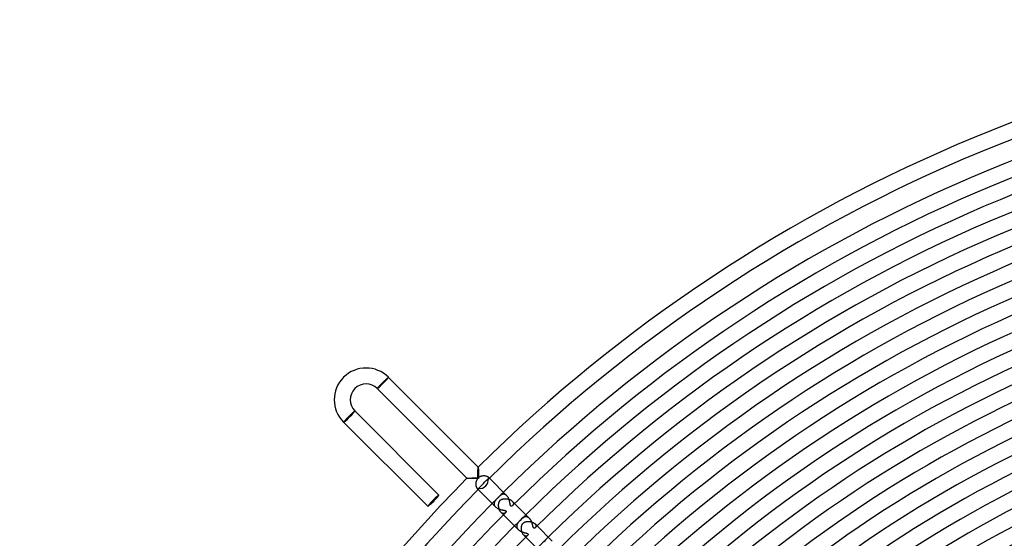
# Model space of a CAD drawing. Header units: millimetres. Extents: x -430 to 430, y -430 to 430.
# Tile 31 of 100: x -390 to -142, y 259 to 390. Entities that reach past the tile are written whole.
import ezdxf

# ---------------------------------------------------------------- set-up
doc = ezdxf.new("R2010")
doc.units = ezdxf.units.MM
doc.layers.add('HIDDEN', color=7, linetype='Continuous')
doc.layers.add('THICK', color=7, linetype='Continuous')

msp = doc.modelspace()

# ---------------------------------------------------------------- linework, layer by layer
at = {"layer": 'HIDDEN'}
for p, q in [((-298.89, 297.99), (-298.83, 298.05)), ((-298.83, 298.05), (-298.76, 298.11)), ((-298.76, 298.11), (-298.7, 298.18)), ((-298.7, 298.18), (-298.64, 298.24)), ((-298.64, 298.24), (-298.57, 298.31)), ((-298.57, 298.31), (-298.51, 298.38)), ((-298.51, 298.38), (-298.44, 298.44)), ((-298.44, 298.44), (-298.37, 298.51)), ((-298.37, 298.51), (-298.31, 298.58)), ((-298.31, 298.58), (-298.24, 298.64)), ((-298.24, 298.64), (-298.17, 298.71)), ((-298.17, 298.71), (-298.11, 298.77)), ((-298.11, 298.77), (-298.04, 298.84)), ((-298.04, 298.84), (-297.98, 298.9)), ((-297.98, 298.9), (-297.91, 298.96)), ((-297.91, 298.96), (-297.85, 299.03)), ((-297.85, 299.03), (-297.79, 299.09)), ((-297.79, 299.09), (-297.73, 299.14)), ((-297.73, 299.14), (-297.67, 299.2)), ((-297.67, 299.2), (-297.61, 299.25)), ((-297.61, 299.25), (-297.56, 299.31)), ((-297.56, 299.31), (-297.51, 299.36)), ((-297.51, 299.36), (-297.45, 299.41)), ((-297.45, 299.41), (-297.41, 299.45)), ((-297.41, 299.45), (-297.36, 299.5)), ((-297.36, 299.5), (-297.31, 299.54)), ((-297.31, 299.54), (-297.27, 299.58)), ((-297.27, 299.58), (-297.23, 299.61)), ((-297.23, 299.61), (-297.2, 299.65)), ((-297.2, 299.65), (-297.16, 299.68)), ((-297.16, 299.68), (-297.13, 299.7)), ((-297.13, 299.7), (-297.1, 299.73)), ((-297.1, 299.73), (-297.08, 299.75)), ((-297.08, 299.75), (-297.05, 299.77)), ((-297.05, 299.77), (-297.04, 299.78)), ((-297.04, 299.78), (-297.02, 299.8)), ((-297.02, 299.8), (-297.01, 299.81)), ((-297.01, 299.81), (-297, 299.81)), ((-297, 299.81), (-296.99, 299.81)), ((-296.99, 299.81), (-296.98, 299.81)), ((-299.81, 296.99), (-299.8, 297)), ((-299.81, 296.98), (-299.81, 296.99)), ((-299.81, 296.99), (-299.81, 296.99)), ((-299.8, 297.02), (-299.78, 297.03)), ((-299.8, 297), (-299.8, 297.02)), ((-299.78, 297.03), (-299.77, 297.05)), ((-299.77, 297.05), (-299.75, 297.07)), ((-299.75, 297.07), (-299.73, 297.09)), ((-299.73, 297.09), (-299.71, 297.12)), ((-299.71, 297.12), (-299.68, 297.15)), ((-299.68, 297.15), (-299.65, 297.18)), ((-299.65, 297.18), (-299.62, 297.22)), ((-299.62, 297.22), (-299.59, 297.25)), ((-299.59, 297.25), (-299.55, 297.29)), ((-299.55, 297.29), (-299.51, 297.34)), ((-299.51, 297.34), (-299.47, 297.38)), ((-299.47, 297.38), (-299.43, 297.43)), ((-299.43, 297.43), (-299.38, 297.48)), ((-299.38, 297.48), (-299.33, 297.53)), ((-299.33, 297.53), (-299.28, 297.58)), ((-299.28, 297.58), (-299.23, 297.63)), ((-299.23, 297.63), (-299.18, 297.69)), ((-299.18, 297.69), (-299.12, 297.75)), ((-299.12, 297.75), (-299.07, 297.8)), ((-299.07, 297.8), (-299.01, 297.86)), ((-299.01, 297.86), (-298.95, 297.93)), ((-298.95, 297.93), (-298.89, 297.99)), ((-306.29, 290.58), (-306.35, 290.53)), ((-306.24, 290.64), (-306.29, 290.58)), ((-306.18, 290.7), (-306.24, 290.64)), ((-306.12, 290.75), (-306.18, 290.7)), ((-306.07, 290.8), (-306.12, 290.75)), ((-306.02, 290.85), (-306.07, 290.8)), ((-305.96, 290.9), (-306.02, 290.85)), ((-305.92, 290.94), (-305.96, 290.9)), ((-305.87, 290.99), (-305.92, 290.94)), ((-305.82, 291.03), (-305.87, 290.99)), ((-305.78, 291.07), (-305.82, 291.03)), ((-305.74, 291.1), (-305.78, 291.07)), ((-305.7, 291.14), (-305.74, 291.1)), ((-305.67, 291.17), (-305.7, 291.14)), ((-305.64, 291.2), (-305.67, 291.17)), ((-305.61, 291.22), (-305.64, 291.2)), ((-305.58, 291.25), (-305.61, 291.22)), ((-305.56, 291.27), (-305.58, 291.25)), ((-305.54, 291.29), (-305.56, 291.27)), ((-305.52, 291.3), (-305.54, 291.29)), ((-305.5, 291.31), (-305.52, 291.3)), ((-305.49, 291.32), (-305.5, 291.31)), ((-305.48, 291.33), (-305.49, 291.32)), ((-305.47, 291.33), (-305.48, 291.33)), ((-305.47, 291.33), (-305.47, 291.33)), ((-308.29, 288.52), (-308.3, 288.51)), ((-308.3, 288.51), (-308.3, 288.5)), ((-308.3, 288.5), (-308.3, 288.5)), ((-308.28, 288.53), (-308.29, 288.52)), ((-308.27, 288.55), (-308.28, 288.53)), ((-308.26, 288.57), (-308.27, 288.55)), ((-308.24, 288.59), (-308.26, 288.57)), ((-308.22, 288.62), (-308.24, 288.59)), ((-308.19, 288.65), (-308.22, 288.62)), ((-308.16, 288.68), (-308.19, 288.65)), ((-308.13, 288.71), (-308.16, 288.68)), ((-308.1, 288.75), (-308.13, 288.71)), ((-308.07, 288.79), (-308.1, 288.75)), ((-308.03, 288.83), (-308.07, 288.79)), ((-307.99, 288.88), (-308.03, 288.83)), ((-307.94, 288.92), (-307.99, 288.88)), ((-307.9, 288.97), (-307.94, 288.92)), ((-307.85, 289.03), (-307.9, 288.97)), ((-307.8, 289.08), (-307.85, 289.03)), ((-307.74, 289.13), (-307.8, 289.08)), ((-307.69, 289.19), (-307.74, 289.13)), ((-307.63, 289.25), (-307.69, 289.19)), ((-307.58, 289.31), (-307.63, 289.25)), ((-307.52, 289.37), (-307.58, 289.31)), ((-307.45, 289.43), (-307.52, 289.37)), ((-307.39, 289.5), (-307.45, 289.43)), ((-307.33, 289.56), (-307.39, 289.5)), ((-307.26, 289.63), (-307.33, 289.56)), ((-307.2, 289.69), (-307.26, 289.63)), ((-307.13, 289.76), (-307.2, 289.69)), ((-307.07, 289.83), (-307.13, 289.76)), ((-307, 289.89), (-307.07, 289.83)), ((-306.93, 289.96), (-307, 289.89)), ((-306.87, 290.03), (-306.93, 289.96)), ((-306.8, 290.09), (-306.87, 290.03)), ((-306.73, 290.16), (-306.8, 290.09)), ((-306.67, 290.22), (-306.73, 290.16)), ((-306.61, 290.28), (-306.67, 290.22)), ((-306.54, 290.35), (-306.61, 290.28)), ((-306.48, 290.41), (-306.54, 290.35)), ((-306.42, 290.47), (-306.48, 290.41)), ((-306.35, 290.53), (-306.42, 290.47)), ((-274.43, 275.94), (-274.42, 276.09)), ((-274.43, 275.79), (-274.43, 275.94)), ((-274.43, 275.64), (-274.43, 275.79)), ((-274.42, 276.23), (-274.41, 276.37)), ((-274.42, 276.09), (-274.42, 276.23)), ((-274.41, 276.5), (-274.4, 276.62)), ((-274.41, 276.37), (-274.41, 276.5)), ((-274.4, 276.73), (-274.39, 276.84)), ((-274.4, 276.62), (-274.4, 276.73)), ((-274.39, 276.93), (-274.38, 277.01)), ((-274.39, 276.84), (-274.39, 276.93)), ((-274.38, 277.08), (-274.37, 277.13)), ((-274.38, 277.01), (-274.38, 277.08)), ((-274.37, 277.13), (-274.36, 277.16)), ((-274.36, 277.18), (-274.36, 277.18)), ((-274.36, 277.18), (-274.35, 277.18)), ((-274.36, 277.16), (-274.36, 277.18)), ((-274.35, 277.18), (-274.35, 277.18)), ((-274.35, 277.18), (-274.35, 277.18)), ((-274.35, 277.18), (-274.35, 277.18)), ((-274.35, 277.18), (-274.35, 277.18)), ((-277.18, 274.35), (-277.18, 274.36)), ((-277.18, 274.36), (-277.18, 274.36)), ((-277.18, 274.36), (-277.17, 274.36)), ((-277.18, 274.35), (-277.18, 274.35)), ((-277.18, 274.35), (-277.18, 274.35)), ((-277.18, 274.35), (-277.18, 274.35)), ((-277.18, 274.35), (-277.18, 274.35)), ((-277.17, 274.36), (-277.14, 274.37)), ((-277.14, 274.37), (-277.1, 274.37)), ((-277.1, 274.37), (-277.05, 274.38)), ((-277.05, 274.38), (-276.98, 274.39)), ((-276.98, 274.39), (-276.91, 274.39)), ((-276.91, 274.39), (-276.82, 274.4)), ((-276.82, 274.4), (-276.73, 274.4)), ((-276.73, 274.4), (-276.63, 274.4)), ((-276.63, 274.4), (-276.52, 274.41)), ((-276.52, 274.41), (-276.41, 274.41)), ((-276.41, 274.41), (-276.29, 274.42)), ((-276.29, 274.42), (-276.17, 274.42)), ((-276.17, 274.42), (-276.04, 274.42)), ((-276.04, 274.42), (-275.91, 274.43)), ((-275.91, 274.43), (-275.78, 274.43)), ((-275.78, 274.43), (-275.64, 274.43)), ((-275.64, 274.43), (-275.5, 274.43)), ((-275.5, 274.43), (-275.36, 274.43)), ((-275.36, 274.43), (-275.21, 274.44)), ((-275.21, 274.44), (-275.06, 274.44)), ((-275.06, 274.44), (-274.91, 274.44)), ((-274.94, 273.22), (-274.95, 273.09)), ((-274.92, 273.34), (-274.94, 273.22)), ((-274.89, 273.47), (-274.92, 273.34)), ((-274.91, 274.44), (-274.75, 274.44)), ((-274.86, 273.59), (-274.89, 273.47)), ((-274.82, 273.71), (-274.86, 273.59)), ((-274.78, 273.83), (-274.82, 273.71)), ((-274.72, 273.95), (-274.78, 273.83)), ((-274.75, 274.44), (-274.6, 274.44)), ((-274.65, 274.07), (-274.72, 273.95)), ((-274.58, 274.18), (-274.65, 274.07)), ((-274.6, 274.44), (-274.44, 274.44)), ((-274.49, 274.29), (-274.58, 274.18)), ((-274.4, 274.4), (-274.49, 274.29)), ((-274.44, 275.31), (-274.43, 275.48)), ((-274.44, 275.14), (-274.44, 275.31)), ((-274.44, 274.97), (-274.44, 275.14)), ((-274.44, 274.8), (-274.44, 274.97)), ((-274.44, 274.62), (-274.44, 274.8)), ((-274.44, 274.44), (-274.44, 274.62)), ((-274.43, 275.48), (-274.43, 275.64)), ((-274.3, 274.49), (-274.4, 274.4)), ((-274.19, 274.57), (-274.3, 274.49)), ((-274.08, 274.65), (-274.19, 274.57)), ((-273.96, 274.71), (-274.08, 274.65)), ((-273.84, 274.77), (-273.96, 274.71)), ((-273.72, 274.82), (-273.84, 274.77)), ((-273.59, 274.86), (-273.72, 274.82)), ((-273.46, 274.9), (-273.59, 274.86)), ((-273.33, 274.92), (-273.46, 274.9)), ((-273.2, 274.94), (-273.33, 274.92)), ((-273.07, 274.95), (-273.2, 274.94)), ((-272.93, 274.95), (-273.07, 274.95)), ((-272.8, 274.95), (-272.93, 274.95)), ((-272.68, 274.94), (-272.8, 274.95)), ((-272.55, 274.92), (-272.68, 274.94)), ((-272.43, 274.9), (-272.55, 274.92)), ((-272.32, 274.87), (-272.43, 274.9)), ((-272.21, 274.84), (-272.32, 274.87)), ((-272.11, 274.8), (-272.21, 274.84)), ((-272.01, 274.76), (-272.11, 274.8)), ((-271.93, 274.71), (-272.01, 274.76)), ((-271.85, 274.66), (-271.93, 274.71)), ((-271.79, 274.61), (-271.85, 274.66)), ((-271.74, 274.56), (-271.79, 274.61)), ((-271.69, 274.51), (-271.74, 274.56)), ((-271.53, 274.35), (-271.74, 274.56)), ((-271.65, 274.46), (-271.69, 274.51)), ((-271.63, 274.42), (-271.65, 274.46)), ((-271.64, 274.24), (-271.62, 274.27)), ((-271.61, 274.37), (-271.63, 274.42)), ((-271.62, 274.27), (-271.61, 274.3)), ((-271.61, 274.33), (-271.61, 274.37)), ((-271.61, 274.3), (-271.61, 274.33)), ((-274.95, 273.09), (-274.95, 272.97)), ((-274.95, 272.97), (-274.95, 272.85)), ((-274.95, 272.85), (-274.94, 272.72)), ((-274.94, 272.72), (-274.93, 272.61)), ((-274.93, 272.61), (-274.91, 272.49)), ((-274.91, 272.49), (-274.89, 272.38)), ((-274.89, 272.38), (-274.86, 272.27)), ((-274.86, 272.27), (-274.83, 272.17)), ((-274.83, 272.17), (-274.79, 272.08)), ((-274.79, 272.08), (-274.75, 271.99)), ((-274.75, 271.99), (-274.7, 271.92)), ((-274.7, 271.92), (-274.66, 271.85)), ((-274.66, 271.85), (-274.61, 271.79)), ((-274.61, 271.79), (-274.56, 271.74)), ((-274.56, 271.74), (-274.51, 271.69)), ((-274.35, 271.53), (-274.56, 271.74)), ((-274.51, 271.69), (-274.46, 271.65)), ((-274.46, 271.65), (-274.42, 271.63)), ((-274.42, 271.63), (-274.37, 271.61)), ((-274.37, 271.61), (-274.33, 271.61)), ((-274.33, 271.61), (-274.3, 271.61)), ((-274.3, 271.61), (-274.27, 271.62)), ((-274.27, 271.62), (-274.24, 271.64)), ((-270.31, 268.22), (-270.33, 268.12)), ((-270.28, 268.31), (-270.31, 268.22)), ((-270.25, 268.4), (-270.28, 268.31)), ((-270.21, 268.49), (-270.25, 268.4)), ((-270.16, 268.57), (-270.21, 268.49)), ((-270.11, 268.65), (-270.16, 268.57)), ((-270.05, 268.73), (-270.11, 268.65)), ((-269.99, 268.8), (-270.05, 268.73)), ((-269.93, 268.87), (-269.99, 268.8)), ((-269.87, 268.94), (-269.93, 268.87)), ((-269.8, 269.01), (-269.87, 268.94)), ((-269.73, 269.08), (-269.8, 269.01)), ((-269.7, 269.11), (-269.73, 269.08)), ((-269.67, 269.14), (-269.7, 269.11)), ((-269.64, 269.18), (-269.67, 269.14)), ((-269.61, 269.21), (-269.64, 269.18)), ((-269.57, 269.24), (-269.61, 269.21)), ((-269.54, 269.27), (-269.57, 269.24)), ((-269.51, 269.31), (-269.54, 269.27)), ((-269.47, 269.34), (-269.51, 269.31)), ((-269.44, 269.37), (-269.47, 269.34)), ((-269.41, 269.41), (-269.44, 269.37)), ((-269.38, 269.43), (-269.41, 269.41)), ((-269.35, 269.46), (-269.38, 269.43)), ((-269.32, 269.49), (-269.35, 269.46)), ((-269.29, 269.52), (-269.32, 269.49)), ((-269.26, 269.55), (-269.29, 269.52)), ((-269.23, 269.58), (-269.26, 269.55)), ((-269.2, 269.62), (-269.23, 269.58)), ((-269.16, 269.65), (-269.2, 269.62)), ((-269.12, 269.69), (-269.16, 269.65)), ((-269.15, 268.12), (-269.13, 268.21)), ((-269.13, 268.21), (-269.1, 268.3)), ((-269.08, 269.73), (-269.12, 269.69)), ((-269.1, 268.3), (-269.06, 268.39)), ((-269, 269.81), (-269.08, 269.73)), ((-269.06, 268.39), (-269.02, 268.48)), ((-269.02, 268.48), (-268.98, 268.57)), ((-268.92, 269.89), (-269, 269.81)), ((-268.98, 268.57), (-268.93, 268.65)), ((-268.93, 268.65), (-268.87, 268.73)), ((-268.84, 269.96), (-268.92, 269.89)), ((-268.87, 268.73), (-268.8, 268.8)), ((-268.75, 270.03), (-268.84, 269.96)), ((-268.8, 268.8), (-268.73, 268.87)), ((-268.66, 270.1), (-268.75, 270.03)), ((-268.73, 268.87), (-268.64, 268.93)), ((-268.57, 270.16), (-268.66, 270.1)), ((-268.64, 268.93), (-268.56, 268.99)), ((-268.47, 270.21), (-268.57, 270.16)), ((-268.56, 268.99), (-268.47, 269.03)), ((-268.38, 270.26), (-268.47, 270.21)), ((-268.47, 269.03), (-268.37, 269.07)), ((-268.28, 270.29), (-268.38, 270.26)), ((-268.37, 269.07), (-268.28, 269.11)), ((-268.18, 270.32), (-268.28, 270.29)), ((-268.28, 269.11), (-268.18, 269.13)), ((-268.08, 270.34), (-268.18, 270.32)), ((-268.18, 269.13), (-268.08, 269.16)), ((-267.97, 270.35), (-268.08, 270.34)), ((-268.08, 269.16), (-267.98, 269.18)), ((-267.98, 269.18), (-267.87, 269.19)), ((-267.87, 270.34), (-267.97, 270.35)), ((-267.76, 270.32), (-267.87, 270.34)), ((-267.87, 269.19), (-267.76, 269.2)), ((-267.65, 270.3), (-267.76, 270.32)), ((-267.76, 269.2), (-267.65, 269.21)), ((-267.55, 270.26), (-267.65, 270.3)), ((-267.65, 269.21), (-267.53, 269.21)), ((-267.44, 270.2), (-267.55, 270.26)), ((-267.53, 269.21), (-267.41, 269.21)), ((-267.34, 270.14), (-267.44, 270.2)), ((-267.41, 269.21), (-267.29, 269.2)), ((-267.24, 270.06), (-267.34, 270.14)), ((-267.29, 269.2), (-267.16, 269.19)), ((-267.14, 269.97), (-267.24, 270.06)), ((-267.16, 269.19), (-267.04, 269.17)), ((-267.04, 269.17), (-266.92, 269.15)), ((-266.92, 269.15), (-266.8, 269.12)), ((-266.8, 269.12), (-266.68, 269.09)), ((-266.68, 269.09), (-266.56, 269.06)), ((-266.56, 269.06), (-266.44, 269.01)), ((-266.44, 269.01), (-266.33, 268.97)), ((-266.33, 268.97), (-266.22, 268.92)), ((-266.22, 268.92), (-266.12, 268.86)), ((-266.12, 268.86), (-266.02, 268.8)), ((-266.02, 268.8), (-265.93, 268.73)), ((-265.93, 268.73), (-265.84, 268.67)), ((-265.84, 268.67), (-265.77, 268.6)), ((-265.77, 268.6), (-265.7, 268.52)), ((-265.16, 267.99), (-265.77, 268.6)), ((-265.7, 268.52), (-265.64, 268.44)), ((-265.64, 268.44), (-265.58, 268.36)), ((-265.58, 268.36), (-265.54, 268.28)), ((-265.54, 268.28), (-265.51, 268.2)), ((-265.51, 268.2), (-265.49, 268.12)), ((-270.33, 268.12), (-270.34, 268.03)), ((-270.34, 268.03), (-270.34, 267.93)), ((-270.34, 267.93), (-270.34, 267.83)), ((-270.34, 267.83), (-270.32, 267.73)), ((-270.32, 267.73), (-270.29, 267.63)), ((-270.29, 267.63), (-270.25, 267.53)), ((-270.25, 267.53), (-270.2, 267.43)), ((-270.2, 267.43), (-270.13, 267.33)), ((-270.13, 267.33), (-270.06, 267.23)), ((-270.06, 267.23), (-269.97, 267.14)), ((-269.21, 267.72), (-269.2, 267.83)), ((-269.21, 267.61), (-269.21, 267.72)), ((-269.21, 267.5), (-269.21, 267.61)), ((-269.21, 267.39), (-269.21, 267.5)), ((-269.2, 267.27), (-269.21, 267.39)), ((-269.2, 267.83), (-269.18, 267.93)), ((-269.19, 267.16), (-269.2, 267.27)), ((-269.17, 267.04), (-269.19, 267.16)), ((-269.18, 267.93), (-269.17, 268.03)), ((-269.17, 268.03), (-269.15, 268.12)), ((-269.15, 266.93), (-269.17, 267.04)), ((-269.13, 266.81), (-269.15, 266.93)), ((-269.1, 266.7), (-269.13, 266.81)), ((-269.07, 266.59), (-269.1, 266.7)), ((-269.03, 266.48), (-269.07, 266.59)), ((-268.99, 266.38), (-269.03, 266.48)), ((-268.94, 266.27), (-268.99, 266.38)), ((-268.89, 266.18), (-268.94, 266.27)), ((-268.84, 266.08), (-268.89, 266.18)), ((-268.78, 265.99), (-268.84, 266.08)), ((-268.72, 265.91), (-268.78, 265.99)), ((-268.66, 265.84), (-268.72, 265.91)), ((-268.6, 265.77), (-268.66, 265.84)), ((-268.53, 265.7), (-268.6, 265.77)), ((-267.99, 265.16), (-268.6, 265.77)), ((-265.64, 267.52), (-265.68, 267.47)), ((-265.6, 267.57), (-265.64, 267.52)), ((-265.56, 267.63), (-265.6, 267.57)), ((-265.53, 267.69), (-265.56, 267.63)), ((-265.51, 267.76), (-265.53, 267.69)), ((-265.49, 267.83), (-265.51, 267.76)), ((-265.49, 268.12), (-265.48, 268.05)), ((-265.48, 267.9), (-265.49, 267.83)), ((-265.48, 268.05), (-265.47, 267.97)), ((-265.47, 267.97), (-265.48, 267.9)), ((-268.46, 265.65), (-268.53, 265.7)), ((-268.38, 265.6), (-268.46, 265.65)), ((-268.31, 265.56), (-268.38, 265.6)), ((-268.24, 265.53), (-268.31, 265.56)), ((-268.17, 265.5), (-268.24, 265.53)), ((-268.1, 265.49), (-268.17, 265.5)), ((-268.03, 265.48), (-268.1, 265.49)), ((-267.97, 265.47), (-268.03, 265.48)), ((-267.9, 265.48), (-267.97, 265.47)), ((-267.84, 265.48), (-267.9, 265.48)), ((-267.78, 265.5), (-267.84, 265.48)), ((-267.72, 265.52), (-267.78, 265.5)), ((-267.66, 265.55), (-267.72, 265.52)), ((-267.61, 265.57), (-267.66, 265.55)), ((-267.56, 265.61), (-267.61, 265.57)), ((-267.52, 265.64), (-267.56, 265.61)), ((-267.47, 265.68), (-267.52, 265.64)), ((-264.21, 263.27), (-264.27, 263.19)), ((-264.14, 263.34), (-264.21, 263.27)), ((-264.07, 263.42), (-264.14, 263.34)), ((-263.99, 263.5), (-264.07, 263.42)), ((-263.91, 263.58), (-263.99, 263.5)), ((-263.83, 263.67), (-263.91, 263.58)), ((-263.75, 263.75), (-263.83, 263.67)), ((-263.68, 263.82), (-263.75, 263.75)), ((-263.61, 263.89), (-263.68, 263.82)), ((-263.53, 263.96), (-263.61, 263.89)), ((-263.46, 264.03), (-263.53, 263.96)), ((-263.39, 264.09), (-263.46, 264.03)), ((-263.32, 264.16), (-263.39, 264.09)), ((-263.25, 264.22), (-263.32, 264.16)), ((-263.19, 264.27), (-263.25, 264.22)), ((-263.12, 264.32), (-263.19, 264.27)), ((-263.05, 264.37), (-263.12, 264.32)), ((-262.98, 264.42), (-263.05, 264.37)), ((-262.9, 264.47), (-262.98, 264.42)), ((-262.83, 264.51), (-262.9, 264.47)), ((-262.75, 264.54), (-262.83, 264.51)), ((-262.77, 263.22), (-262.68, 263.27)), ((-262.67, 264.57), (-262.75, 264.54)), ((-262.68, 263.27), (-262.58, 263.31)), ((-262.59, 264.6), (-262.67, 264.57)), ((-262.51, 264.62), (-262.59, 264.6)), ((-262.58, 263.31), (-262.48, 263.35)), ((-262.42, 264.63), (-262.51, 264.62)), ((-262.48, 263.35), (-262.38, 263.38)), ((-262.34, 264.64), (-262.42, 264.63)), ((-262.38, 263.38), (-262.28, 263.41)), ((-262.26, 264.64), (-262.34, 264.64)), ((-262.28, 263.41), (-262.17, 263.43)), ((-262.17, 264.64), (-262.26, 264.64)), ((-262.09, 264.62), (-262.17, 264.64)), ((-262.17, 263.43), (-262.06, 263.44)), ((-262, 264.6), (-262.09, 264.62)), ((-262.06, 263.44), (-261.95, 263.46)), ((-261.91, 264.58), (-262, 264.6)), ((-261.95, 263.46), (-261.83, 263.46)), ((-261.83, 264.54), (-261.91, 264.58)), ((-261.74, 264.5), (-261.83, 264.54)), ((-261.83, 263.46), (-261.71, 263.46)), ((-261.66, 264.45), (-261.74, 264.5)), ((-261.71, 263.46), (-261.59, 263.46)), ((-261.58, 264.39), (-261.66, 264.45)), ((-261.59, 263.46), (-261.47, 263.45)), ((-261.5, 264.32), (-261.58, 264.39)), ((-261.42, 264.25), (-261.5, 264.32)), ((-261.47, 263.45), (-261.36, 263.44)), ((-261.36, 263.44), (-261.24, 263.42)), ((-261.24, 263.42), (-261.12, 263.4)), ((-261.12, 263.4), (-261, 263.38)), ((-261, 263.38), (-260.89, 263.35)), ((-260.89, 263.35), (-260.78, 263.31)), ((-260.78, 263.31), (-260.67, 263.27)), ((-260.67, 263.27), (-260.57, 263.23)), ((-264.63, 262.44), (-264.64, 262.34)), ((-264.64, 262.34), (-264.64, 262.25)), ((-264.64, 262.25), (-264.64, 262.16)), ((-264.64, 262.16), (-264.62, 262.06)), ((-264.62, 262.53), (-264.63, 262.44)), ((-264.59, 262.62), (-264.62, 262.53)), ((-264.62, 262.06), (-264.59, 261.97)), ((-264.56, 262.7), (-264.59, 262.62)), ((-264.59, 261.97), (-264.56, 261.87)), ((-264.52, 262.79), (-264.56, 262.7)), ((-264.56, 261.87), (-264.52, 261.78)), ((-264.48, 262.87), (-264.52, 262.79)), ((-264.52, 261.78), (-264.46, 261.68)), ((-264.44, 262.95), (-264.48, 262.87)), ((-264.46, 261.68), (-264.4, 261.59)), ((-264.38, 263.03), (-264.44, 262.95)), ((-264.4, 261.59), (-264.33, 261.5)), ((-264.33, 263.11), (-264.38, 263.03)), ((-264.27, 263.19), (-264.33, 263.11)), ((-264.33, 261.5), (-264.25, 261.42)), ((-263.46, 261.86), (-263.45, 261.97)), ((-263.46, 261.75), (-263.46, 261.86)), ((-263.46, 261.63), (-263.46, 261.75)), ((-263.46, 261.51), (-263.46, 261.63)), ((-263.45, 261.39), (-263.46, 261.51)), ((-263.45, 261.97), (-263.44, 262.08)), ((-263.43, 261.27), (-263.45, 261.39)), ((-263.44, 262.08), (-263.42, 262.19)), ((-263.41, 261.16), (-263.43, 261.27)), ((-263.42, 262.19), (-263.4, 262.29)), ((-263.38, 261.04), (-263.41, 261.16)), ((-263.4, 262.29), (-263.38, 262.39)), ((-263.38, 262.39), (-263.35, 262.49)), ((-263.35, 260.92), (-263.38, 261.04)), ((-263.35, 262.49), (-263.31, 262.59)), ((-263.32, 260.81), (-263.35, 260.92)), ((-263.28, 260.69), (-263.32, 260.81)), ((-263.31, 262.59), (-263.26, 262.68)), ((-263.26, 262.68), (-263.21, 262.78)), ((-263.21, 262.78), (-263.16, 262.86)), ((-263.16, 262.86), (-263.09, 262.95)), ((-263.09, 262.95), (-263.02, 263.02)), ((-263.02, 263.02), (-262.94, 263.1)), ((-262.94, 263.1), (-262.86, 263.16)), ((-262.86, 263.16), (-262.77, 263.22)), ((-260.57, 263.23), (-260.47, 263.18)), ((-260.47, 263.18), (-260.37, 263.12)), ((-260.37, 263.12), (-260.28, 263.07)), ((-260.28, 263.07), (-260.2, 263.01)), ((-260.2, 263.01), (-260.12, 262.95)), ((-260.12, 262.95), (-260.05, 262.88)), ((-260.05, 262.88), (-259.99, 262.81)), ((-259.5, 262.33), (-260.05, 262.88)), ((-259.99, 262.81), (-259.93, 262.74)), ((-259.91, 261.93), (-259.95, 261.9)), ((-259.93, 262.74), (-259.89, 262.67)), ((-259.88, 261.98), (-259.91, 261.93)), ((-259.89, 262.67), (-259.85, 262.6)), ((-259.85, 262.03), (-259.88, 261.98)), ((-259.85, 262.6), (-259.82, 262.53)), ((-259.82, 262.08), (-259.85, 262.03)), ((-259.82, 262.53), (-259.8, 262.46)), ((-259.8, 262.14), (-259.82, 262.08)), ((-259.8, 262.46), (-259.79, 262.39)), ((-259.79, 262.19), (-259.8, 262.14)), ((-259.79, 262.39), (-259.78, 262.32)), ((-259.78, 262.26), (-259.79, 262.19)), ((-259.78, 262.32), (-259.78, 262.26)), ((-263.23, 260.59), (-263.28, 260.69)), ((-263.18, 260.48), (-263.23, 260.59)), ((-263.13, 260.38), (-263.18, 260.48)), ((-263.07, 260.29), (-263.13, 260.38)), ((-263.01, 260.2), (-263.07, 260.29)), ((-262.95, 260.13), (-263.01, 260.2)), ((-262.88, 260.05), (-262.95, 260.13)), ((-262.81, 259.99), (-262.88, 260.05)), ((-262.33, 259.5), (-262.88, 260.05)), ((-262.74, 259.93), (-262.81, 259.99)), ((-262.67, 259.89), (-262.74, 259.93)), ((-262.6, 259.85), (-262.67, 259.89)), ((-262.53, 259.82), (-262.6, 259.85)), ((-262.46, 259.8), (-262.53, 259.82)), ((-262.39, 259.79), (-262.46, 259.8)), ((-262.32, 259.78), (-262.39, 259.79)), ((-262.26, 259.78), (-262.32, 259.78)), ((-262.19, 259.79), (-262.26, 259.78)), ((-262.13, 259.8), (-262.19, 259.79)), ((-262.08, 259.82), (-262.13, 259.8)), ((-262.03, 259.85), (-262.08, 259.82)), ((-261.98, 259.88), (-262.03, 259.85)), ((-261.93, 259.91), (-261.98, 259.88)), ((-261.9, 259.95), (-261.93, 259.91))]:
    msp.add_line(p, q, dxfattribs=at)
for radius, start, end in [(381, 134.6992, 134.9309), (381, 135.0691, 135.3008), (373, 134.6928, 135.3072), (365, 134.686, 135.314)]:
    msp.add_arc((0, 0), radius, start, end, dxfattribs=at)
for start_param, end_param in [(-1.570796, 0), (3.141593, 4.712389)]:
    msp.add_ellipse((-285.67, 268.7), major_axis=(-1.41, -1.41), ratio=0.066519, start_param=start_param, end_param=end_param, dxfattribs=at)
at = {"layer": 'THICK'}
for p, q in [((-296.98, 299.81), (-299.81, 296.98)), ((-296.98, 299.81), (-274.35, 277.18)), ((-299.81, 296.98), (-277.18, 274.35)), ((-305.47, 291.33), (-308.3, 288.5)), ((-305.47, 291.33), (-284.26, 270.11)), ((-308.3, 288.5), (-287.09, 267.29)), ((-274.35, 277.18), (-274.35, 277.17)), ((-274.35, 277.17), (-274.34, 277.14)), ((-274.34, 277.14), (-274.33, 277.09)), ((-274.33, 277.09), (-274.33, 277.03)), ((-274.33, 277.03), (-274.32, 276.96)), ((-274.32, 276.96), (-274.32, 276.88)), ((-274.32, 276.88), (-274.31, 276.78)), ((-274.31, 276.78), (-274.31, 276.68)), ((-274.31, 276.68), (-274.3, 276.57)), ((-274.3, 276.57), (-274.3, 276.45)), ((-274.3, 276.45), (-274.3, 276.32)), ((-274.3, 276.32), (-274.29, 276.19)), ((-274.29, 276.19), (-274.29, 276.06)), ((-274.29, 276.06), (-274.29, 275.92)), ((-274.29, 275.92), (-274.28, 275.78)), ((-274.28, 275.78), (-274.28, 275.64)), ((-277.17, 274.35), (-277.18, 274.35)), ((-277.14, 274.34), (-277.17, 274.35)), ((-277.09, 274.33), (-277.14, 274.34)), ((-277.03, 274.33), (-277.09, 274.33)), ((-276.96, 274.32), (-277.03, 274.33)), ((-276.88, 274.32), (-276.96, 274.32)), ((-276.78, 274.31), (-276.88, 274.32)), ((-276.68, 274.31), (-276.78, 274.31)), ((-276.57, 274.3), (-276.68, 274.31)), ((-276.45, 274.3), (-276.57, 274.3)), ((-276.32, 274.3), (-276.45, 274.3)), ((-276.19, 274.29), (-276.32, 274.3)), ((-276.06, 274.29), (-276.19, 274.29)), ((-275.92, 274.29), (-276.06, 274.29)), ((-275.78, 274.28), (-275.92, 274.29)), ((-275.64, 274.28), (-275.78, 274.28)), ((-275.49, 274.28), (-275.64, 274.28)), ((-275.34, 274.28), (-275.49, 274.28)), ((-275.19, 274.28), (-275.34, 274.28)), ((-275.04, 274.28), (-275.19, 274.28)), ((-274.89, 274.28), (-275.04, 274.28)), ((-274.73, 274.28), (-274.89, 274.28)), ((-274.58, 274.27), (-274.73, 274.28)), ((-274.43, 274.27), (-274.58, 274.27)), ((-274.27, 274.27), (-274.43, 274.27)), ((-274.28, 275.64), (-274.28, 275.49)), ((-274.28, 275.49), (-274.28, 275.34)), ((-274.28, 275.34), (-274.28, 275.19)), ((-274.28, 275.19), (-274.28, 275.04)), ((-274.28, 275.04), (-274.28, 274.89)), ((-274.28, 274.89), (-274.28, 274.73)), ((-274.28, 274.73), (-274.27, 274.58)), ((-274.27, 274.58), (-274.27, 274.43)), ((-274.27, 274.43), (-274.27, 274.27)), ((-273.05, 273.05), (-272.64, 273.45)), ((-272.64, 273.45), (-272.23, 273.86)), ((-272.23, 273.86), (-271.82, 274.26)), ((-271.82, 274.26), (-271.8, 274.25)), ((-271.8, 274.25), (-271.78, 274.24)), ((-271.78, 274.24), (-271.75, 274.23)), ((-271.75, 274.23), (-271.73, 274.22)), ((-271.73, 274.22), (-271.71, 274.22)), ((-271.71, 274.22), (-271.69, 274.22)), ((-271.69, 274.22), (-271.68, 274.22)), ((-271.68, 274.22), (-271.66, 274.23)), ((-271.66, 274.23), (-271.65, 274.23)), ((-271.65, 274.23), (-271.64, 274.24)), ((-267.14, 269.97), (-271.53, 274.35)), ((-269.97, 267.14), (-274.35, 271.53)), ((-274.26, 271.82), (-273.86, 272.23)), ((-274.25, 271.8), (-274.26, 271.82)), ((-274.24, 271.78), (-274.25, 271.8)), ((-274.23, 271.75), (-274.24, 271.78)), ((-274.24, 271.64), (-274.23, 271.65)), ((-274.22, 271.73), (-274.23, 271.75)), ((-274.23, 271.66), (-274.22, 271.68)), ((-274.23, 271.65), (-274.23, 271.66)), ((-274.22, 271.71), (-274.22, 271.73)), ((-274.22, 271.69), (-274.22, 271.71)), ((-274.22, 271.68), (-274.22, 271.69)), ((-273.86, 272.23), (-273.45, 272.64)), ((-273.45, 272.64), (-273.05, 273.05)), ((-267.05, 269.87), (-267.14, 269.97)), ((-266.96, 269.76), (-267.05, 269.87)), ((-266.88, 269.65), (-266.96, 269.76)), ((-266.81, 269.53), (-266.88, 269.65)), ((-266.74, 269.4), (-266.81, 269.53)), ((-266.68, 269.27), (-266.74, 269.4)), ((-266.62, 269.14), (-266.68, 269.27)), ((-266.57, 269.01), (-266.62, 269.14)), ((-266.53, 268.87), (-266.57, 269.01)), ((-266.49, 268.74), (-266.53, 268.87)), ((-266.45, 268.61), (-266.49, 268.74)), ((-266.42, 268.48), (-266.45, 268.61)), ((-266.39, 268.36), (-266.42, 268.48)), ((-266.37, 268.23), (-266.39, 268.36)), ((-266.35, 268.12), (-266.37, 268.23)), ((-269.97, 267.14), (-269.88, 267.05)), ((-269.88, 267.05), (-269.77, 266.97)), ((-269.77, 266.97), (-269.66, 266.89)), ((-269.66, 266.89), (-269.54, 266.82)), ((-269.54, 266.82), (-269.42, 266.75)), ((-269.42, 266.75), (-269.3, 266.69)), ((-269.3, 266.69), (-269.17, 266.63)), ((-269.17, 266.63), (-269.04, 266.58)), ((-269.04, 266.58), (-268.9, 266.54)), ((-268.9, 266.54), (-268.77, 266.5)), ((-268.77, 266.5), (-268.64, 266.46)), ((-268.64, 266.46), (-268.5, 266.43)), ((-268.5, 266.43), (-268.37, 266.4)), ((-268.37, 266.4), (-268.25, 266.37)), ((-268.25, 266.37), (-268.12, 266.35)), ((-268.12, 266.35), (-268.01, 266.33)), ((-268.01, 266.33), (-267.9, 266.31)), ((-267.9, 266.31), (-267.8, 266.29)), ((-267.8, 266.29), (-267.7, 266.27)), ((-267.7, 266.27), (-267.62, 266.26)), ((-267.62, 266.26), (-267.55, 266.24)), ((-267.55, 266.24), (-267.49, 266.21)), ((-267.49, 266.21), (-267.45, 266.19)), ((-267.45, 266.19), (-267.41, 266.17)), ((-267.43, 265.74), (-267.45, 265.71)), ((-267.4, 265.76), (-267.43, 265.74)), ((-267.41, 266.17), (-267.39, 266.15)), ((-267.39, 265.79), (-267.4, 265.76)), ((-267.39, 266.15), (-267.37, 266.13)), ((-267.37, 265.82), (-267.39, 265.79)), ((-267.37, 266.13), (-267.35, 266.11)), ((-267.35, 265.85), (-267.37, 265.82)), ((-267.35, 266.11), (-267.33, 266.08)), ((-267.34, 265.88), (-267.35, 265.85)), ((-267.33, 265.91), (-267.34, 265.88)), ((-267.33, 266.08), (-267.32, 266.05)), ((-267.32, 265.94), (-267.33, 265.91)), ((-267.32, 266.05), (-267.32, 266.03)), ((-267.32, 266.03), (-267.32, 266)), ((-267.32, 266), (-267.32, 265.97)), ((-267.32, 265.97), (-267.32, 265.94)), ((-266.33, 268.01), (-266.35, 268.12)), ((-266.31, 267.9), (-266.33, 268.01)), ((-266.29, 267.8), (-266.31, 267.9)), ((-266.28, 267.71), (-266.29, 267.8)), ((-266.26, 267.63), (-266.28, 267.71)), ((-266.24, 267.56), (-266.26, 267.63)), ((-266.22, 267.51), (-266.24, 267.56)), ((-266.2, 267.47), (-266.22, 267.51)), ((-266.18, 267.43), (-266.2, 267.47)), ((-266.17, 267.4), (-266.18, 267.43)), ((-266.15, 267.38), (-266.17, 267.4)), ((-266.12, 267.36), (-266.15, 267.38)), ((-266.1, 267.34), (-266.12, 267.36)), ((-266.08, 267.33), (-266.1, 267.34)), ((-266.05, 267.32), (-266.08, 267.33)), ((-266.02, 267.32), (-266.05, 267.32)), ((-266, 267.32), (-266.02, 267.32)), ((-265.97, 267.32), (-266, 267.32)), ((-265.94, 267.32), (-265.97, 267.32)), ((-265.92, 267.33), (-265.94, 267.32)), ((-265.89, 267.34), (-265.92, 267.33)), ((-265.87, 267.35), (-265.89, 267.34)), ((-265.84, 267.36), (-265.87, 267.35)), ((-265.82, 267.37), (-265.84, 267.36)), ((-265.79, 267.38), (-265.82, 267.37)), ((-265.77, 267.4), (-265.79, 267.38)), ((-265.75, 267.42), (-265.77, 267.4)), ((-265.73, 267.43), (-265.75, 267.42)), ((-265.7, 267.45), (-265.73, 267.43)), ((-265.68, 267.47), (-265.7, 267.45)), ((-261.42, 264.25), (-265.16, 267.99)), ((-264.25, 261.42), (-267.99, 265.16)), ((-267.45, 265.71), (-267.47, 265.68)), ((-261.35, 264.17), (-261.42, 264.25)), ((-261.28, 264.09), (-261.35, 264.17)), ((-261.21, 264), (-261.28, 264.09)), ((-261.15, 263.91), (-261.21, 264)), ((-261.09, 263.81), (-261.15, 263.91)), ((-261.03, 263.71), (-261.09, 263.81)), ((-260.98, 263.61), (-261.03, 263.71)), ((-260.93, 263.51), (-260.98, 263.61)), ((-260.88, 263.4), (-260.93, 263.51)), ((-260.84, 263.3), (-260.88, 263.4)), ((-260.8, 263.19), (-260.84, 263.3)), ((-264.25, 261.42), (-264.16, 261.34)), ((-264.16, 261.34), (-264.07, 261.26)), ((-264.07, 261.26), (-263.97, 261.19)), ((-263.97, 261.19), (-263.86, 261.12)), ((-263.86, 261.12), (-263.76, 261.05)), ((-263.76, 261.05), (-263.65, 261)), ((-263.65, 261), (-263.53, 260.94)), ((-263.53, 260.94), (-263.42, 260.89)), ((-263.42, 260.89), (-263.3, 260.84)), ((-263.3, 260.84), (-263.19, 260.8)), ((-263.19, 260.8), (-263.07, 260.76)), ((-263.07, 260.76), (-262.96, 260.73)), ((-260.77, 263.09), (-260.8, 263.19)), ((-260.73, 262.98), (-260.77, 263.09)), ((-260.7, 262.88), (-260.73, 262.98)), ((-260.67, 262.78), (-260.7, 262.88)), ((-260.65, 262.68), (-260.67, 262.78)), ((-260.62, 262.58), (-260.65, 262.68)), ((-260.6, 262.49), (-260.62, 262.58)), ((-260.58, 262.4), (-260.6, 262.49)), ((-260.56, 262.32), (-260.58, 262.4)), ((-260.54, 262.24), (-260.56, 262.32)), ((-260.51, 262.16), (-260.54, 262.24)), ((-260.49, 262.09), (-260.51, 262.16)), ((-260.47, 262.03), (-260.49, 262.09)), ((-260.44, 261.97), (-260.47, 262.03)), ((-260.41, 261.91), (-260.44, 261.97)), ((-260.38, 261.87), (-260.41, 261.91)), ((-260.35, 261.83), (-260.38, 261.87)), ((-260.31, 261.81), (-260.35, 261.83)), ((-260.27, 261.79), (-260.31, 261.81)), ((-260.23, 261.78), (-260.27, 261.79)), ((-260.19, 261.77), (-260.23, 261.78)), ((-260.15, 261.78), (-260.19, 261.77)), ((-260.11, 261.79), (-260.15, 261.78)), ((-260.08, 261.8), (-260.11, 261.79)), ((-260.04, 261.82), (-260.08, 261.8)), ((-260.01, 261.84), (-260.04, 261.82)), ((-259.98, 261.87), (-260.01, 261.84)), ((-259.95, 261.9), (-259.98, 261.87)), ((-255.7, 258.53), (-259.5, 262.33)), ((-262.96, 260.73), (-262.85, 260.69)), ((-262.85, 260.69), (-262.74, 260.66)), ((-262.74, 260.66), (-262.64, 260.64)), ((-262.64, 260.64), (-262.54, 260.61)), ((-262.54, 260.61), (-262.44, 260.59)), ((-262.44, 260.59), (-262.35, 260.56)), ((-262.35, 260.56), (-262.26, 260.54)), ((-258.53, 255.7), (-262.33, 259.5)), ((-262.26, 260.54), (-262.18, 260.52)), ((-262.18, 260.52), (-262.1, 260.5)), ((-262.1, 260.5), (-262.03, 260.47)), ((-262.03, 260.47), (-261.97, 260.45)), ((-261.97, 260.45), (-261.93, 260.42)), ((-261.93, 260.42), (-261.89, 260.4)), ((-261.86, 259.99), (-261.9, 259.95)), ((-261.89, 260.4), (-261.86, 260.37)), ((-261.86, 260.37), (-261.83, 260.35)), ((-261.83, 260.03), (-261.86, 259.99)), ((-261.83, 260.35), (-261.81, 260.32)), ((-261.8, 260.07), (-261.83, 260.03)), ((-261.81, 260.32), (-261.79, 260.29)), ((-261.79, 260.12), (-261.8, 260.07)), ((-261.79, 260.29), (-261.78, 260.25)), ((-261.78, 260.17), (-261.79, 260.12)), ((-261.78, 260.25), (-261.78, 260.21)), ((-261.78, 260.21), (-261.78, 260.17))]:
    msp.add_line(p, q, dxfattribs=at)
for centre, radius, start, end in [((0, 0), 390, 90.2939, 134.7062), ((0, 0), 386, 90.2738, 134.7262), ((0, 0), 381, 90.3008, 134.6992), ((0, 0), 377, 90.1928, 134.8072), ((0, 0), 373, 90.3072, 134.6928), ((0, 0), 369, 90.2141, 134.7859), ((0, 0), 365, 90.314, 134.686), ((0, 0), 361, 90.234, 134.766), ((0, 0), 357, 90.321, 134.679), ((0, 0), 353, 90.2529, 134.7471), ((0, 0), 349, 90.3283, 134.6717), ((0, 0), 345, 90.2709, 134.7291), ((0, 0), 341, 90.336, 134.6639), ((0, 0), 337, 90.2884, 134.7116), ((0, 0), 333, 90.3441, 134.6559), ((0, 0), 329, 90.3054, 134.6946), ((0, 0), 325, 90.3526, 134.6474), ((0, 0), 321, 90.3219, 134.6781), ((0, 0), 317, 90.3615, 134.6385), ((0, 0), 313, 90.3381, 134.6619), ((0, 0), 309, 90.3709, 134.6292), ((0, 0), 305, 90.354, 134.646), ((-302.64, 294.16), 8, 45, 225), ((0, 0), 301, 90.3807, 134.6193), ((-302.64, 294.16), 4, 45, 225), ((0, 0), 297, 90.3697, 134.6304), ((0, 0), 293, 90.3911, 134.6089), ((0, 0), 289, 90.3851, 134.6149), ((0, 0), 285, 90.4021, 134.5979), ((0, 0), 281, 90.4004, 134.5995), ((0, 0), 277, 90.4137, 134.5863), ((0, 0), 390, 135.2938, 179.7061), ((0, 0), 386, 135.2738, 179.7262), ((0, 0), 273, 90.4156, 134.5844), ((0, 0), 269, 90.426, 134.574), ((0, 0), 381, 135.3008, 179.6992), ((0, 0), 377, 135.1928, 179.8072), ((0, 0), 265, 90.4306, 134.5694), ((0, 0), 373, 135.3072, 179.6928), ((0, 0), 261, 90.439, 134.561), ((0, 0), 369, 135.2141, 179.7859)]:
    msp.add_arc(centre, radius, start, end, dxfattribs=at)
for centre, major_axis, ratio, start_param, end_param in [((-298.4, 298.4), (1.41, 1.41), 0.058722, 3.141593, 4.712389), ((-298.4, 298.4), (-1.34, -1.34), 0.058722, 0, 3.141593), ((-298.4, 298.4), (1.41, 1.41), 0.058722, -1.570796, 0), ((-306.88, 289.91), (1.34, 1.34), 0.066519, 3.141593, 6.283185), ((-306.88, 289.91), (1.41, 1.41), 0.066519, -1.570796, 0), ((-306.88, 289.91), (1.41, 1.41), 0.066519, 3.141593, 4.712389), ((-273.67, 273.67), (1.41, 1.41), 0.872714, -1.570796, -0.529889), ((-273.67, 273.67), (1.41, 1.41), 0.872714, -2.611704, -1.570796), ((-285.67, 268.7), (-1.41, -1.41), 0.066519, 0, 1.570796), ((-285.67, 268.7), (-1.41, -1.41), 0.066519, 1.570796, 3.141593)]:
    msp.add_ellipse(centre, major_axis=major_axis, ratio=ratio, start_param=start_param, end_param=end_param, dxfattribs=at)

doc.saveas('drawing.dxf')
